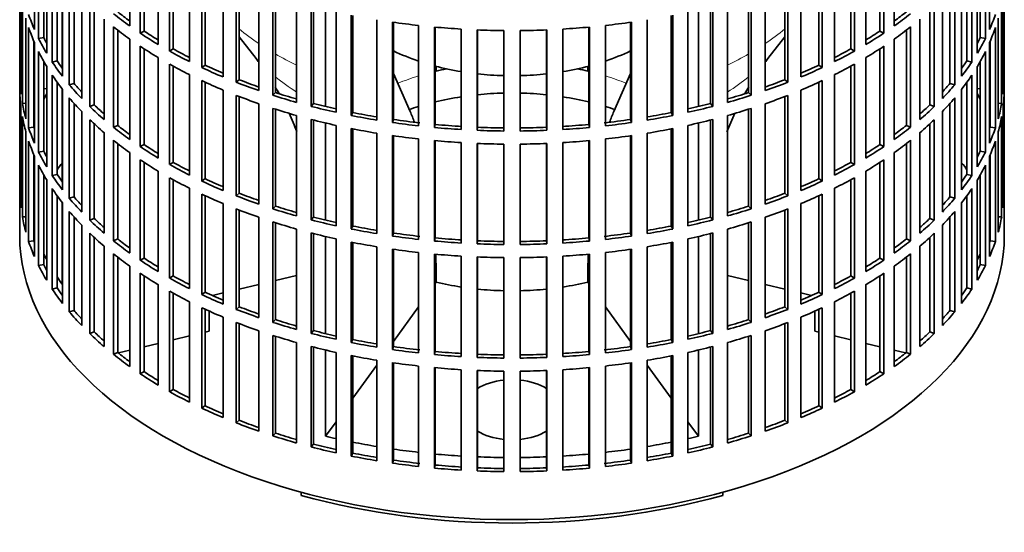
# Model space of a CAD drawing. Header units: millimetres. Extents: x 160 to 756, y -1422 to 1490.
# Tile 2 of 17: x 567 to 751, y -1408 to -1312. Entities that reach past the tile are written whole.
import ezdxf

# ---------------------------------------------------------------- set-up
doc = ezdxf.new("R2010")
doc.units = ezdxf.units.MM
for name, color, linetype in [('M5X8_UNI7687', 7, 'Continuous'), ('VSI134_FILTRO_A', 7, 'Continuous'), ('VSI134_GIUNTO_8×', 7, 'Continuous'), ('VSI134_SUPPORTO_', 7, 'Continuous')]:
    doc.layers.add(name, color=color, linetype=linetype)

# ---------------------------------------------------------------- blocks, each defined once
blk = doc.blocks.new('SE4')
at = {"layer": 'M5X8_UNI7687', "color": 7, "linetype": 'Continuous', "lineweight": 35}
for p, q in [((571.66, -1325.16), (571.11, -1325.06)), ((746.12, -1325.06), (745.57, -1325.16))]:
    blk.add_line(p, q, dxfattribs=at)
blk.add_arc((577.99, -1331.55), 10, 149.5344, 150.749, dxfattribs=at)
blk.add_ellipse((569.82, -1329.83), major_axis=(1.01, 4.83), ratio=0.279258, start_param=0.911533, end_param=0.977038, dxfattribs=at)
at = {"layer": 'VSI134_FILTRO_A', "color": 7, "linetype": 'Continuous', "lineweight": 35}
for p, q in [((566.62, -1188.46), (566.62, -1352.58)), ((750.62, -1352.58), (750.62, -1188.46)), ((569.37, -1295.26), (569.37, -1314.04)), ((587.18, -1294.6), (587.18, -1313.38)), ((730.06, -1294.6), (730.06, -1313.38)), ((747.86, -1295.26), (747.86, -1314.04)), ((570.16, -1296.95), (570.16, -1315.73)), ((589.12, -1295.94), (589.12, -1314.72)), ((589.86, -1296.42), (589.86, -1314.33)), ((727.37, -1296.42), (727.37, -1314.33)), ((728.11, -1295.94), (728.11, -1314.72)), ((747.08, -1296.95), (747.08, -1315.73)), ((571.11, -1298.75), (571.11, -1315.55)), ((592.5, -1298.06), (592.5, -1316.84)), ((724.73, -1298.06), (724.73, -1316.84)), ((746.12, -1298.75), (746.12, -1315.55)), ((571.66, -1299.7), (571.66, -1318.48)), ((594.64, -1299.3), (594.64, -1318.08)), ((595.32, -1299.67), (595.32, -1317.65)), ((721.92, -1299.67), (721.92, -1317.65)), ((722.59, -1299.3), (722.59, -1318.08)), ((745.57, -1299.7), (745.57, -1318.48)), ((572.69, -1301.34), (572.69, -1320.12)), ((573.62, -1302.68), (573.62, -1319.9)), ((598.33, -1301.25), (598.33, -1320.03)), ((600.65, -1302.37), (600.65, -1321.15)), ((601.26, -1302.66), (601.26, -1320.7)), ((715.98, -1302.66), (715.98, -1320.7)), ((716.59, -1302.37), (716.59, -1321.15)), ((718.9, -1301.25), (718.9, -1320.03)), ((743.61, -1302.68), (743.61, -1319.9)), ((744.54, -1301.34), (744.54, -1320.12)), ((566.63, -1304.46), (566.63, -1323.24)), ((574.61, -1304.01), (574.61, -1322.79)), ((604.61, -1304.13), (604.61, -1322.91)), ((712.62, -1304.13), (712.62, -1322.91)), ((742.63, -1304.01), (742.63, -1322.79)), ((750.6, -1304.46), (750.6, -1323.24)), ((575.89, -1305.59), (575.89, -1324.37)), ((607.09, -1305.13), (607.09, -1323.91)), ((607.63, -1305.34), (607.63, -1323.43)), ((709.6, -1305.34), (709.6, -1323.43)), ((710.14, -1305.13), (710.14, -1323.91)), ((741.35, -1305.59), (741.35, -1324.37)), ((566.85, -1307.34), (566.85, -1326.12)), ((576.77, -1306.62), (576.77, -1324.11)), ((578.2, -1308.16), (578.2, -1326.93)), ((611.31, -1306.69), (611.31, -1325.47)), ((613.93, -1307.56), (613.93, -1326.34)), ((614.4, -1307.71), (614.4, -1325.83)), ((702.84, -1307.71), (702.84, -1325.83)), ((703.3, -1307.56), (703.3, -1326.34)), ((705.92, -1306.69), (705.92, -1325.47)), ((739.04, -1308.16), (739.04, -1326.93)), ((740.46, -1306.62), (740.46, -1324.11)), ((750.39, -1307.34), (750.39, -1326.12)), ((567.11, -1309.09), (567.11, -1327.87)), ((579.71, -1309.67), (579.71, -1328.45)), ((618.37, -1308.89), (618.37, -1327.67)), ((621.11, -1309.63), (621.11, -1328.41)), ((621.5, -1309.73), (621.5, -1327.88)), ((695.74, -1309.73), (695.74, -1327.88)), ((696.12, -1309.63), (696.12, -1328.41)), ((698.86, -1308.89), (698.86, -1327.67)), ((737.52, -1309.67), (737.52, -1328.45)), ((750.12, -1309.09), (750.12, -1327.87)), ((580.55, -1310.47), (580.55, -1328.14)), ((625.73, -1310.74), (625.73, -1329.52)), ((628.58, -1311.33), (628.58, -1330.11)), ((628.88, -1311.39), (628.88, -1329.56)), ((688.35, -1311.39), (688.35, -1329.56)), ((688.66, -1311.33), (688.66, -1330.11)), ((691.5, -1310.74), (691.5, -1329.52)), ((736.68, -1310.47), (736.68, -1328.14)), ((567.76, -1311.95), (567.76, -1330.73)), ((568.29, -1313.67), (568.29, -1332.45)), ((582.4, -1312.1), (582.4, -1330.88)), ((584.13, -1313.54), (584.13, -1332.32)), ((633.35, -1312.2), (633.35, -1330.98)), ((636.27, -1312.65), (636.27, -1331.43)), ((636.49, -1312.69), (636.49, -1330.87)), ((641.15, -1313.28), (641.15, -1332.06)), ((644.13, -1313.58), (644.13, -1332.36)), ((644.26, -1313.59), (644.26, -1331.79)), ((672.97, -1313.59), (672.97, -1331.79)), ((673.1, -1313.58), (673.1, -1332.36)), ((676.08, -1313.28), (676.08, -1332.06)), ((680.75, -1312.69), (680.75, -1330.87)), ((680.96, -1312.65), (680.96, -1331.43)), ((683.89, -1312.2), (683.89, -1330.98)), ((733.1, -1313.54), (733.1, -1332.32)), ((734.84, -1312.1), (734.84, -1330.88)), ((748.94, -1313.67), (748.94, -1332.45)), ((749.47, -1311.95), (749.47, -1330.73)), ((571.11, -1315.55), (570.16, -1315.73)), ((584.93, -1314.16), (584.93, -1331.96)), ((589.86, -1314.33), (589.12, -1314.72)), ((649.09, -1313.96), (649.09, -1332.74)), ((652.11, -1314.11), (652.11, -1332.89)), ((652.15, -1314.11), (652.15, -1332.31)), ((657.1, -1314.24), (657.1, -1333.02)), ((660.13, -1314.24), (660.13, -1333.02)), ((665.08, -1314.11), (665.08, -1332.31)), ((665.13, -1314.11), (665.13, -1332.89)), ((668.14, -1313.96), (668.14, -1332.74)), ((727.37, -1314.33), (728.11, -1314.72)), ((732.31, -1314.16), (732.31, -1331.96)), ((746.12, -1315.55), (747.08, -1315.73)), ((569.27, -1316.24), (569.27, -1332.32)), ((569.37, -1316.49), (569.37, -1335.27)), ((587.18, -1315.83), (587.18, -1334.61)), ((589.12, -1317.17), (589.12, -1335.94)), ((728.11, -1317.17), (728.11, -1335.94)), ((730.06, -1315.83), (730.06, -1334.61)), ((747.86, -1316.49), (747.86, -1335.27)), ((747.97, -1316.24), (747.97, -1332.32)), ((570.16, -1318.18), (570.16, -1336.96)), ((589.86, -1317.65), (589.86, -1335.55)), ((595.32, -1317.65), (594.64, -1318.08)), ((721.92, -1317.65), (722.59, -1318.08)), ((727.37, -1317.65), (727.37, -1335.55)), ((747.08, -1318.18), (747.08, -1336.96)), ((571.11, -1319.98), (571.11, -1336.78)), ((571.66, -1320.93), (571.66, -1339.71)), ((573.62, -1319.9), (572.69, -1320.12)), ((592.5, -1319.29), (592.5, -1338.07)), ((594.64, -1320.53), (594.64, -1339.31)), ((595.32, -1320.9), (595.32, -1338.88)), ((601.26, -1320.7), (600.65, -1321.15)), ((715.98, -1320.7), (716.59, -1321.15)), ((721.92, -1320.9), (721.92, -1338.88)), ((722.59, -1320.53), (722.59, -1339.31)), ((724.73, -1319.29), (724.73, -1338.07)), ((743.61, -1319.9), (744.54, -1320.12)), ((745.57, -1320.93), (745.57, -1339.71)), ((746.12, -1319.98), (746.12, -1336.78)), ((572.69, -1322.57), (572.69, -1341.35)), ((598.33, -1322.48), (598.33, -1341.26)), ((718.9, -1322.48), (718.9, -1341.26)), ((744.54, -1322.57), (744.54, -1341.35)), ((566.85, -1323.23), (566.63, -1323.24)), ((573.62, -1323.91), (573.62, -1341.13)), ((576.77, -1324.11), (575.89, -1324.37)), ((600.65, -1323.6), (600.65, -1342.38)), ((601.26, -1323.89), (601.26, -1341.92)), ((607.63, -1323.43), (607.09, -1323.91)), ((709.6, -1323.43), (710.14, -1323.91)), ((715.98, -1323.89), (715.98, -1341.92)), ((716.59, -1323.6), (716.59, -1342.38)), ((740.46, -1324.11), (741.35, -1324.37)), ((743.61, -1323.91), (743.61, -1341.13)), ((750.39, -1323.23), (750.6, -1323.24)), ((566.63, -1325.69), (566.63, -1344.47)), ((574.61, -1325.24), (574.61, -1344.02)), ((604.61, -1325.36), (604.61, -1344.14)), ((607.09, -1326.36), (607.09, -1345.14)), ((607.63, -1326.57), (607.63, -1344.66)), ((614.4, -1325.83), (613.93, -1326.34)), ((702.84, -1325.83), (703.3, -1326.34)), ((709.6, -1326.57), (709.6, -1344.66)), ((710.14, -1326.36), (710.14, -1345.14)), ((712.62, -1325.36), (712.62, -1344.14)), ((742.63, -1325.24), (742.63, -1344.02)), ((750.6, -1325.69), (750.6, -1344.47)), ((567.76, -1327.82), (567.11, -1327.87)), ((575.89, -1326.82), (575.89, -1345.6)), ((576.77, -1327.85), (576.77, -1345.34)), ((580.55, -1328.14), (579.71, -1328.45)), ((611.31, -1327.91), (611.31, -1346.69)), ((621.5, -1327.88), (621.11, -1328.41)), ((695.74, -1327.88), (696.12, -1328.41)), ((705.92, -1327.91), (705.92, -1346.69)), ((736.68, -1328.14), (737.52, -1328.45)), ((740.46, -1327.85), (740.46, -1345.34)), ((741.35, -1326.82), (741.35, -1345.6)), ((749.47, -1327.82), (750.12, -1327.87)), ((566.85, -1328.57), (566.85, -1347.35)), ((567.11, -1330.32), (567.11, -1349.09)), ((578.2, -1329.38), (578.2, -1348.16)), ((613.93, -1328.79), (613.93, -1347.57)), ((614.4, -1328.94), (614.4, -1347.06)), ((618.37, -1330.12), (618.37, -1348.9)), ((628.88, -1329.56), (628.58, -1330.11)), ((688.35, -1329.56), (688.66, -1330.11)), ((698.86, -1330.12), (698.86, -1348.9)), ((702.84, -1328.94), (702.84, -1347.06)), ((703.3, -1328.79), (703.3, -1347.57)), ((739.04, -1329.38), (739.04, -1348.16)), ((750.12, -1330.32), (750.12, -1349.09)), ((750.39, -1328.57), (750.39, -1347.35)), ((579.71, -1330.9), (579.71, -1349.68)), ((580.55, -1331.69), (580.55, -1349.37)), ((584.93, -1331.96), (584.13, -1332.32)), ((621.11, -1330.86), (621.11, -1349.64)), ((621.5, -1330.96), (621.5, -1349.11)), ((625.73, -1331.96), (625.73, -1350.74)), ((636.49, -1330.87), (636.27, -1331.43)), ((644.26, -1331.79), (644.13, -1332.36)), ((672.97, -1331.79), (673.1, -1332.36)), ((680.75, -1330.87), (680.96, -1331.43)), ((691.5, -1331.96), (691.5, -1350.74)), ((695.74, -1330.96), (695.74, -1349.11)), ((696.12, -1330.86), (696.12, -1349.64)), ((732.31, -1331.96), (733.1, -1332.32)), ((736.68, -1331.69), (736.68, -1349.37)), ((737.52, -1330.9), (737.52, -1349.68)), ((567.76, -1333.18), (567.76, -1351.96)), ((569.27, -1332.32), (568.29, -1332.45)), ((582.4, -1333.33), (582.4, -1352.11)), ((628.58, -1332.56), (628.58, -1351.34)), ((628.88, -1332.62), (628.88, -1350.79)), ((633.35, -1333.43), (633.35, -1352.21)), ((636.27, -1333.88), (636.27, -1352.66)), ((636.49, -1333.91), (636.49, -1352.1)), ((652.15, -1332.31), (652.11, -1332.89)), ((665.08, -1332.31), (665.13, -1332.89)), ((680.75, -1333.91), (680.75, -1352.1)), ((680.96, -1333.88), (680.96, -1352.66)), ((683.89, -1333.43), (683.89, -1352.21)), ((688.35, -1332.62), (688.35, -1350.79)), ((688.66, -1332.56), (688.66, -1351.34)), ((734.84, -1333.33), (734.84, -1352.11)), ((747.97, -1332.32), (748.94, -1332.45)), ((749.47, -1333.18), (749.47, -1351.96)), ((568.29, -1334.9), (568.29, -1353.68)), ((584.13, -1334.76), (584.13, -1353.54)), ((584.93, -1335.39), (584.93, -1353.19)), ((589.86, -1335.55), (589.12, -1335.94)), ((641.15, -1334.51), (641.15, -1353.29)), ((644.13, -1334.81), (644.13, -1353.59)), ((644.26, -1334.82), (644.26, -1353.02)), ((649.09, -1335.19), (649.09, -1353.97)), ((652.11, -1335.34), (652.11, -1354.12)), ((652.15, -1335.34), (652.15, -1353.54)), ((657.1, -1335.47), (657.1, -1354.25)), ((660.13, -1335.47), (660.13, -1354.25)), ((665.08, -1335.34), (665.08, -1353.54)), ((665.13, -1335.34), (665.13, -1354.12)), ((668.14, -1335.19), (668.14, -1353.97)), ((672.97, -1334.82), (672.97, -1353.02)), ((673.1, -1334.81), (673.1, -1353.59)), ((676.08, -1334.51), (676.08, -1353.29)), ((727.37, -1335.55), (728.11, -1335.94)), ((732.31, -1335.39), (732.31, -1353.19)), ((733.1, -1334.76), (733.1, -1353.54)), ((748.94, -1334.9), (748.94, -1353.68)), ((569.27, -1337.47), (569.27, -1353.55)), ((571.11, -1336.78), (570.16, -1336.96)), ((587.18, -1337.05), (587.18, -1355.83)), ((730.06, -1337.05), (730.06, -1355.83)), ((746.12, -1336.78), (747.08, -1336.96)), ((747.97, -1337.47), (747.97, -1353.55)), ((569.37, -1337.72), (569.37, -1356.5)), ((570.16, -1339.41), (570.16, -1358.18)), ((589.12, -1338.39), (589.12, -1357.17)), ((589.86, -1338.88), (589.86, -1356.78)), ((595.32, -1338.88), (594.64, -1339.31)), ((721.92, -1338.88), (722.59, -1339.31)), ((727.37, -1338.88), (727.37, -1356.78)), ((728.11, -1338.39), (728.11, -1357.17)), ((747.08, -1339.41), (747.08, -1358.18)), ((747.86, -1337.72), (747.86, -1356.5)), ((571.11, -1341.21), (571.11, -1358.01)), ((573.62, -1341.13), (572.69, -1341.35)), ((592.5, -1340.52), (592.5, -1359.3)), ((724.73, -1340.52), (724.73, -1359.3)), ((743.61, -1341.13), (744.54, -1341.35)), ((746.12, -1341.21), (746.12, -1358.01)), ((571.66, -1342.16), (571.66, -1360.94)), ((594.64, -1341.76), (594.64, -1360.54)), ((595.32, -1342.13), (595.32, -1360.11)), ((601.26, -1341.92), (600.65, -1342.38)), ((715.98, -1341.92), (716.59, -1342.38)), ((721.92, -1342.13), (721.92, -1360.11)), ((722.59, -1341.76), (722.59, -1360.54)), ((745.57, -1342.16), (745.57, -1360.94)), ((566.85, -1344.46), (566.63, -1344.47)), ((572.69, -1343.8), (572.69, -1362.58)), ((598.33, -1343.71), (598.33, -1362.49)), ((600.65, -1344.83), (600.65, -1363.61)), ((607.63, -1344.66), (607.09, -1345.14)), ((709.6, -1344.66), (710.14, -1345.14)), ((716.59, -1344.83), (716.59, -1363.61)), ((718.9, -1343.71), (718.9, -1362.49)), ((744.54, -1343.8), (744.54, -1362.58)), ((750.39, -1344.46), (750.6, -1344.47)), ((573.62, -1345.14), (573.62, -1362.36)), ((574.61, -1346.47), (574.61, -1365.25)), ((576.77, -1345.34), (575.89, -1345.6)), ((601.26, -1345.12), (601.26, -1363.15)), ((604.61, -1346.59), (604.61, -1365.37)), ((712.62, -1346.59), (712.62, -1365.37)), ((715.98, -1345.12), (715.98, -1363.15)), ((740.46, -1345.34), (741.35, -1345.6)), ((742.63, -1346.47), (742.63, -1365.25)), ((743.61, -1345.14), (743.61, -1362.36)), ((575.89, -1348.05), (575.89, -1366.83)), ((607.09, -1347.59), (607.09, -1366.37)), ((607.63, -1347.8), (607.63, -1365.88)), ((614.4, -1347.06), (613.93, -1347.57)), ((702.84, -1347.06), (703.3, -1347.57)), ((709.6, -1347.8), (709.6, -1365.88)), ((710.14, -1347.59), (710.14, -1366.37)), ((741.35, -1348.05), (741.35, -1366.83)), ((567.76, -1349.04), (567.11, -1349.09)), ((576.77, -1349.08), (576.77, -1366.57)), ((580.55, -1349.37), (579.71, -1349.68)), ((611.31, -1349.14), (611.31, -1367.92)), ((613.93, -1350.02), (613.93, -1368.8)), ((614.4, -1350.16), (614.4, -1368.28)), ((621.5, -1349.11), (621.11, -1349.64)), ((695.74, -1349.11), (696.12, -1349.64)), ((702.84, -1350.16), (702.84, -1368.28)), ((703.3, -1350.02), (703.3, -1368.8)), ((705.92, -1349.14), (705.92, -1367.92)), ((736.68, -1349.37), (737.52, -1349.68)), ((740.46, -1349.08), (740.46, -1366.57)), ((749.47, -1349.04), (750.12, -1349.09)), ((578.2, -1350.61), (578.2, -1369.39)), ((579.71, -1352.13), (579.71, -1370.91)), ((618.37, -1351.35), (618.37, -1370.13)), ((621.11, -1352.09), (621.11, -1370.87)), ((621.5, -1352.19), (621.5, -1370.34)), ((628.88, -1350.79), (628.58, -1351.34)), ((636.49, -1352.1), (636.27, -1352.66)), ((680.75, -1352.1), (680.96, -1352.66)), ((688.35, -1350.79), (688.66, -1351.34)), ((695.74, -1352.19), (695.74, -1370.34)), ((696.12, -1352.09), (696.12, -1370.87)), ((698.86, -1351.35), (698.86, -1370.13)), ((737.52, -1352.13), (737.52, -1370.91)), ((739.04, -1350.61), (739.04, -1369.39)), ((569.27, -1353.55), (568.29, -1353.68)), ((580.55, -1352.92), (580.55, -1370.6)), ((584.93, -1353.19), (584.13, -1353.54)), ((625.73, -1353.19), (625.73, -1371.97)), ((628.58, -1353.79), (628.58, -1372.57)), ((628.88, -1353.85), (628.88, -1372.02)), ((644.26, -1353.02), (644.13, -1353.59)), ((652.15, -1353.54), (652.11, -1354.12)), ((665.08, -1353.54), (665.13, -1354.12)), ((672.97, -1353.02), (673.1, -1353.59)), ((688.35, -1353.85), (688.35, -1372.02)), ((688.66, -1353.79), (688.66, -1372.57)), ((691.5, -1353.19), (691.5, -1371.97)), ((732.31, -1353.19), (733.1, -1353.54)), ((736.68, -1352.92), (736.68, -1370.6)), ((747.97, -1353.55), (748.94, -1353.68)), ((582.4, -1354.56), (582.4, -1373.34)), ((584.13, -1355.99), (584.13, -1374.77)), ((633.35, -1354.66), (633.35, -1373.44)), ((636.27, -1355.11), (636.27, -1373.89)), ((636.49, -1355.14), (636.49, -1373.33)), ((641.15, -1355.74), (641.15, -1374.52)), ((644.13, -1356.04), (644.13, -1374.82)), ((644.26, -1356.05), (644.26, -1374.25)), ((672.97, -1356.05), (672.97, -1374.25)), ((673.1, -1356.04), (673.1, -1374.82)), ((676.08, -1355.74), (676.08, -1374.52)), ((680.75, -1355.14), (680.75, -1373.33)), ((680.96, -1355.11), (680.96, -1373.89)), ((683.89, -1354.66), (683.89, -1373.44)), ((733.1, -1355.99), (733.1, -1374.77)), ((734.84, -1354.56), (734.84, -1373.34)), ((584.93, -1356.62), (584.93, -1374.42)), ((589.86, -1356.78), (589.12, -1357.17)), ((649.09, -1356.42), (649.09, -1375.2)), ((652.11, -1356.57), (652.11, -1375.35)), ((652.15, -1356.57), (652.15, -1374.77)), ((657.1, -1356.7), (657.1, -1375.48)), ((660.13, -1356.7), (660.13, -1375.48)), ((665.08, -1356.57), (665.08, -1374.77)), ((665.13, -1356.57), (665.13, -1375.35)), ((668.14, -1356.42), (668.14, -1375.2)), ((727.37, -1356.78), (728.11, -1357.17)), ((732.31, -1356.62), (732.31, -1374.42)), ((571.11, -1358.01), (570.16, -1358.18)), ((587.18, -1358.28), (587.18, -1377.06)), ((589.12, -1359.62), (589.12, -1378.4)), ((728.11, -1359.62), (728.11, -1378.4)), ((730.06, -1358.28), (730.06, -1377.06)), ((746.12, -1358.01), (747.08, -1358.18)), ((589.86, -1360.11), (589.86, -1378.01)), ((595.32, -1360.11), (594.64, -1360.54)), ((721.92, -1360.11), (722.59, -1360.54)), ((727.37, -1360.11), (727.37, -1378.01)), ((573.62, -1362.36), (572.69, -1362.58)), ((592.5, -1361.75), (592.5, -1380.53)), ((594.64, -1362.99), (594.64, -1381.77)), ((595.32, -1363.36), (595.32, -1381.34)), ((601.26, -1363.15), (600.65, -1363.61)), ((715.98, -1363.15), (716.59, -1363.61)), ((721.92, -1363.36), (721.92, -1381.34)), ((722.59, -1362.99), (722.59, -1381.77)), ((724.73, -1361.75), (724.73, -1380.53)), ((743.61, -1362.36), (744.54, -1362.58)), ((598.33, -1364.94), (598.33, -1383.72)), ((718.9, -1364.94), (718.9, -1383.72)), ((576.77, -1366.57), (575.89, -1366.83)), ((600.65, -1366.06), (600.65, -1384.84)), ((601.26, -1366.34), (601.26, -1384.38)), ((607.63, -1365.88), (607.09, -1366.37)), ((709.6, -1365.88), (710.14, -1366.37)), ((715.98, -1366.34), (715.98, -1384.38)), ((716.59, -1366.06), (716.59, -1384.84)), ((740.46, -1366.57), (741.35, -1366.83)), ((604.61, -1367.82), (604.61, -1386.6)), ((607.09, -1368.82), (607.09, -1387.6)), ((614.4, -1368.28), (613.93, -1368.8)), ((702.84, -1368.28), (703.3, -1368.8)), ((710.14, -1368.82), (710.14, -1387.6)), ((712.62, -1367.82), (712.62, -1386.6)), ((580.55, -1370.6), (579.71, -1370.91)), ((607.63, -1369.03), (607.63, -1387.11)), ((611.31, -1370.37), (611.31, -1389.15)), ((621.5, -1370.34), (621.11, -1370.87)), ((695.74, -1370.34), (696.12, -1370.87)), ((705.92, -1370.37), (705.92, -1389.15)), ((709.6, -1369.03), (709.6, -1387.11)), ((736.68, -1370.6), (737.52, -1370.91)), ((613.93, -1371.25), (613.93, -1390.03)), ((614.4, -1371.39), (614.4, -1389.51)), ((618.37, -1372.58), (618.37, -1391.36)), ((628.88, -1372.02), (628.58, -1372.57)), ((688.35, -1372.02), (688.66, -1372.57)), ((698.86, -1372.58), (698.86, -1391.36)), ((702.84, -1371.39), (702.84, -1389.51)), ((703.3, -1371.25), (703.3, -1390.03)), ((584.93, -1374.42), (584.13, -1374.77)), ((621.11, -1373.32), (621.11, -1392.1)), ((621.5, -1373.42), (621.5, -1391.56)), ((625.73, -1374.42), (625.73, -1393.2)), ((636.49, -1373.33), (636.27, -1373.89)), ((644.26, -1374.25), (644.13, -1374.82)), ((672.97, -1374.25), (673.1, -1374.82)), ((680.75, -1373.33), (680.96, -1373.89)), ((691.5, -1374.42), (691.5, -1393.2)), ((695.74, -1373.42), (695.74, -1391.56)), ((696.12, -1373.32), (696.12, -1392.1)), ((732.31, -1374.42), (733.1, -1374.77)), ((628.58, -1375.02), (628.58, -1393.8)), ((628.88, -1375.08), (628.88, -1393.25)), ((633.35, -1375.89), (633.35, -1394.67)), ((652.15, -1374.77), (652.11, -1375.35)), ((665.08, -1374.77), (665.13, -1375.35)), ((683.89, -1375.89), (683.89, -1394.67)), ((688.35, -1375.08), (688.35, -1393.25)), ((688.66, -1375.02), (688.66, -1393.8)), ((589.86, -1378.01), (589.12, -1378.4)), ((636.27, -1376.34), (636.27, -1395.12)), ((636.49, -1376.37), (636.49, -1394.56)), ((641.15, -1376.97), (641.15, -1395.75)), ((644.13, -1377.27), (644.13, -1396.05)), ((644.26, -1377.28), (644.26, -1395.48)), ((649.09, -1377.65), (649.09, -1396.43)), ((652.11, -1377.8), (652.11, -1396.58)), ((652.15, -1377.8), (652.15, -1396)), ((657.1, -1377.92), (657.1, -1396.7)), ((660.13, -1377.92), (660.13, -1396.7)), ((665.08, -1377.8), (665.08, -1396)), ((665.13, -1377.8), (665.13, -1396.58)), ((668.14, -1377.65), (668.14, -1396.43)), ((672.97, -1377.28), (672.97, -1395.48)), ((673.1, -1377.27), (673.1, -1396.05)), ((676.08, -1376.97), (676.08, -1395.75)), ((680.75, -1376.37), (680.75, -1394.56)), ((680.96, -1376.34), (680.96, -1395.12)), ((727.37, -1378.01), (728.11, -1378.4)), ((595.32, -1381.34), (594.64, -1381.77)), ((721.92, -1381.34), (722.59, -1381.77)), ((601.26, -1384.38), (600.65, -1384.84)), ((715.98, -1384.38), (716.59, -1384.84)), ((607.63, -1387.11), (607.09, -1387.6)), ((709.6, -1387.11), (710.14, -1387.6)), ((614.4, -1389.51), (613.93, -1390.03)), ((702.84, -1389.51), (703.3, -1390.03)), ((621.5, -1391.56), (621.11, -1392.1)), ((695.74, -1391.56), (696.12, -1392.1)), ((628.88, -1393.25), (628.58, -1393.8)), ((636.49, -1394.56), (636.27, -1395.12)), ((680.75, -1394.56), (680.96, -1395.12)), ((688.35, -1393.25), (688.66, -1393.8)), ((644.26, -1395.48), (644.13, -1396.05)), ((652.15, -1396), (652.11, -1396.58)), ((665.08, -1396), (665.13, -1396.58)), ((672.97, -1395.48), (673.1, -1396.05))]:
    blk.add_line(p, q, dxfattribs=at)
for centre, major_axis, start_param, end_param in [((658.62, -1301.14), (-92, 0), 0.190989, 0.245343), ((658.62, -1279.91), (-92, 0), 0.627321, 0.681676), ((658.62, -1279.91), (-91, 0), 0.627022, 0.668018), ((658.62, -1279.91), (91, 0), -0.668018, -0.627022), ((658.62, -1279.91), (92, 0), -0.681676, -0.627321), ((658.62, -1301.14), (92, 0), -0.245343, -0.190989), ((658.62, -1303.59), (-92, 0), 0.190989, 0.245343), ((658.62, -1282.36), (-92, 0), 0.627321, 0.681676), ((658.62, -1261.13), (-92, 0), 1.325453, 1.379807), ((658.62, -1261.13), (-92, 0), 1.412719, 1.467074), ((658.62, -1261.13), (92, 0), -1.467074, -1.412719), ((658.62, -1261.13), (92, 0), -1.379807, -1.325453), ((658.62, -1282.36), (92, 0), -0.681676, -0.627321), ((658.62, -1303.59), (92, 0), -0.245343, -0.190989), ((658.62, -1301.14), (-91, 0), 0.277957, 0.299174), ((658.62, -1279.91), (-92, 0), 0.714588, 0.768942), ((658.62, -1279.91), (-91, 0), 0.714289, 0.757518), ((658.62, -1261.13), (-92, 0), 1.499986, 1.55434), ((658.62, -1261.13), (92, 0), 4.728845, 4.783199), ((658.62, -1279.91), (91, 0), -0.757518, -0.714289), ((658.62, -1279.91), (92, 0), -0.768942, -0.714588), ((658.62, -1301.14), (91, 0), -0.299174, -0.277957), ((658.62, -1301.14), (-92, 0), 0.278255, 0.33261), ((658.62, -1282.36), (-92, 0), 0.714588, 0.768942), ((658.62, -1282.36), (92, 0), -0.768942, -0.714588), ((658.62, -1301.14), (92, 0), -0.33261, -0.278255), ((658.62, -1303.59), (-92, 0), 0.278255, 0.33261), ((658.62, -1279.91), (-92, 0), 0.801854, 0.856209), ((658.62, -1279.91), (-91, 0), 0.801555, 0.846635), ((658.62, -1279.91), (91, 0), -0.846635, -0.801555), ((658.62, -1279.91), (92, 0), -0.856209, -0.801854), ((658.62, -1303.59), (92, 0), -0.33261, -0.278255), ((658.62, -1301.14), (-92, 0), 0.365522, 0.419876), ((658.62, -1301.14), (-91, 0), 0.365223, 0.392699), ((658.62, -1282.36), (-92, 0), 0.801854, 0.856209), ((658.62, -1279.91), (-91, 0), 0.888822, 0.935485), ((658.62, -1279.91), (91, 0), -0.935485, -0.888822), ((658.62, -1282.36), (92, 0), -0.856209, -0.801854), ((658.62, -1301.14), (91, 0), -0.394539, -0.365223), ((658.62, -1301.14), (92, 0), -0.419876, -0.365522), ((658.62, -1303.59), (-92, 0), 0.365522, 0.419876), ((658.62, -1279.91), (-92, 0), 0.889121, 0.943475), ((658.62, -1279.91), (92, 0), -0.943475, -0.889121), ((658.62, -1303.59), (92, 0), -0.419876, -0.365522), ((658.62, -1322.37), (-92, 0), 0.016456, 0.07081), ((658.62, -1301.14), (-92, 0), 0.452788, 0.507143), ((658.62, -1301.14), (-91, 0), 0.45249, 0.486998), ((658.62, -1282.36), (-92, 0), 0.889121, 0.943475), ((658.62, -1279.91), (-92, 0), 0.976387, 1.030742), ((658.62, -1279.91), (-91, 0), 0.976088, 1.024141), ((658.62, -1279.91), (91, 0), -1.024141, -0.976088), ((658.62, -1279.91), (92, 0), -1.030742, -0.976387), ((658.62, -1282.36), (92, 0), -0.943475, -0.889121), ((658.62, -1301.14), (91, 0), -0.486998, -0.45249), ((658.62, -1301.14), (92, 0), -0.507143, -0.452788), ((658.62, -1322.37), (92, 0), 6.212375, 6.266729), ((658.62, -1324.82), (-92, 0), 0.016456, 0.07081), ((658.62, -1282.36), (-92, 0), 0.976387, 1.030742), ((658.62, -1279.91), (-92, 0), 1.063654, 1.118008), ((658.62, -1279.91), (-91, 0), 1.063355, 1.112655), ((658.62, -1279.91), (91, 0), -1.112655, -1.063355), ((658.62, -1279.91), (92, 0), -1.118008, -1.063654), ((658.62, -1282.36), (92, 0), -1.030742, -0.976387), ((658.62, -1324.82), (92, 0), 6.212375, 6.266729), ((658.62, -1322.37), (-92, 0), 0.103722, 0.158077), ((658.62, -1303.59), (-92, 0), 0.452788, 0.507143), ((658.62, -1301.14), (-92, 0), 0.540055, 0.594409), ((658.62, -1301.14), (-91, 0), 0.539756, 0.577951), ((658.62, -1279.91), (-92, 0), 1.15092, 1.205275), ((658.62, -1279.91), (-91, 0), 1.150621, 1.201065), ((658.62, -1279.91), (91, 0), -1.201065, -1.150621), ((658.62, -1279.91), (92, 0), -1.205275, -1.15092), ((658.62, -1301.14), (91, 0), -0.577951, -0.539756), ((658.62, -1301.14), (92, 0), -0.594409, -0.540055), ((658.62, -1303.59), (92, 0), -0.507143, -0.452788), ((658.62, -1322.37), (92, 0), -0.158077, -0.103722), ((658.62, -1324.82), (-92, 0), 0.103722, 0.158077), ((658.62, -1282.36), (-92, 0), 1.063654, 1.118008), ((658.62, -1279.91), (-92, 0), 1.238186, 1.292541), ((658.62, -1279.91), (-91, 0), 1.237888, 1.2894), ((658.62, -1279.91), (91, 0), -1.2894, -1.237888), ((658.62, -1279.91), (92, 0), -1.292541, -1.238186), ((658.62, -1282.36), (92, 0), -1.118008, -1.063654), ((658.62, -1324.82), (92, 0), -0.158077, -0.103722), ((658.62, -1343.6), (-92, 0), -0.245343, -0.240575), ((658.62, -1303.59), (-92, 0), 0.540055, 0.594409), ((658.62, -1301.14), (-91, 0), 0.627022, 0.668018), ((658.62, -1282.36), (-92, 0), 1.15092, 1.205275), ((658.62, -1279.91), (-92, 0), 1.325453, 1.379807), ((658.62, -1279.91), (-91, 0), 1.325154, 1.380106), ((658.62, -1279.91), (-91, 0), 1.412421, 1.467373), ((658.62, -1279.91), (91, 0), -1.467373, -1.412421), ((658.62, -1279.91), (91, 0), -1.380106, -1.325154), ((658.62, -1279.91), (92, 0), -1.379807, -1.325453), ((658.62, -1282.36), (92, 0), -1.205275, -1.15092), ((658.62, -1301.14), (91, 0), -0.668018, -0.627022), ((658.62, -1303.59), (92, 0), -0.594409, -0.540055), ((658.62, -1322.37), (-92, 0), 0.190989, 0.245343), ((658.62, -1322.37), (-91, 0), 0.19069, 0.196715), ((658.62, -1301.14), (-92, 0), 0.627321, 0.681676), ((658.62, -1282.36), (-92, 0), 1.238186, 1.292541), ((658.62, -1282.36), (-92, 0), 1.325453, 1.379807), ((658.62, -1279.91), (-92, 0), 1.412719, 1.467074), ((658.62, -1279.91), (-92, 0), 1.499986, 1.55434), ((658.62, -1279.91), (-91, 0), 1.499687, 1.554639), ((658.62, -1279.91), (91, 0), 4.728546, 4.783498), ((658.62, -1279.91), (92, 0), 4.728845, 4.783199), ((658.62, -1279.91), (92, 0), -1.467074, -1.412719), ((658.62, -1282.36), (92, 0), -1.379807, -1.325453), ((658.62, -1282.36), (92, 0), -1.292541, -1.238186), ((658.62, -1301.14), (92, 0), -0.681676, -0.627321), ((658.62, -1322.37), (92, 0), -0.245343, -0.190989), ((658.62, -1324.82), (-92, 0), 0.190989, 0.245343), ((658.62, -1303.59), (-92, 0), 0.627321, 0.681676), ((658.62, -1301.14), (-91, 0), 0.714289, 0.757518), ((658.62, -1282.36), (-92, 0), 1.412719, 1.467074), ((658.62, -1282.36), (-92, 0), 1.499986, 1.55434), ((658.62, -1282.36), (92, 0), 4.728845, 4.783199), ((658.62, -1282.36), (92, 0), -1.467074, -1.412719), ((658.62, -1301.14), (91, 0), -0.757518, -0.714289), ((658.62, -1303.59), (92, 0), -0.681676, -0.627321), ((658.62, -1324.82), (92, 0), -0.245343, -0.190989), ((658.62, -1322.37), (-92, 0), 0.278255, 0.33261), ((658.62, -1322.37), (-91, 0), 0.277957, 0.299174), ((658.62, -1301.14), (-92, 0), 0.714588, 0.768942), ((658.62, -1301.14), (92, 0), -0.768942, -0.714588), ((658.62, -1322.37), (91, 0), -0.299174, -0.277957), ((658.62, -1322.37), (92, 0), -0.33261, -0.278255), ((658.62, -1324.82), (-92, 0), 0.278255, 0.33261), ((658.62, -1303.59), (-92, 0), 0.714588, 0.768942), ((658.62, -1301.14), (-92, 0), 0.801854, 0.856209), ((658.62, -1301.14), (-91, 0), 0.801555, 0.846635), ((658.62, -1301.14), (91, 0), -0.846635, -0.801555), ((658.62, -1301.14), (92, 0), -0.856209, -0.801854), ((658.62, -1303.59), (92, 0), -0.768942, -0.714588), ((658.62, -1324.82), (92, 0), -0.33261, -0.278255), ((658.62, -1322.37), (-92, 0), 0.365522, 0.419876), ((658.62, -1322.37), (-91, 0), 0.365223, 0.394539), ((658.62, -1322.37), (91, 0), -0.394539, -0.365223), ((658.62, -1322.37), (92, 0), -0.419876, -0.365522), ((658.62, -1303.59), (-92, 0), 0.801854, 0.856209), ((658.62, -1301.14), (-92, 0), 0.889121, 0.943475), ((658.62, -1301.14), (-91, 0), 0.888822, 0.935485), ((658.62, -1301.14), (91, 0), -0.935485, -0.888822), ((658.62, -1301.14), (92, 0), -0.943475, -0.889121), ((658.62, -1303.59), (92, 0), -0.856209, -0.801854), ((658.62, -1343.6), (-92, 0), 0.016456, 0.07081), ((658.62, -1324.82), (-92, 0), 0.365522, 0.419876), ((658.62, -1303.59), (-92, 0), 0.889121, 0.943475), ((658.62, -1301.14), (-91, 0), 0.976088, 1.024141), ((658.62, -1301.14), (91, 0), -1.024141, -0.976088), ((658.62, -1303.59), (92, 0), -0.943475, -0.889121), ((658.62, -1324.82), (92, 0), -0.419876, -0.365522), ((658.62, -1343.6), (92, 0), 6.212375, 6.266729), ((658.62, -1322.37), (-92, 0), 0.452788, 0.507143), ((658.62, -1322.37), (-91, 0), 0.45249, 0.486998), ((658.62, -1301.14), (-92, 0), 0.976387, 1.030742), ((658.62, -1301.14), (92, 0), -1.030742, -0.976387), ((658.62, -1322.37), (91, 0), -0.486998, -0.45249), ((658.62, -1322.37), (92, 0), -0.507143, -0.452788), ((658.62, -1324.82), (-92, 0), 0.452788, 0.507143), ((658.62, -1303.59), (-92, 0), 0.976387, 1.030742), ((658.62, -1301.14), (-92, 0), 1.063654, 1.118008), ((658.62, -1301.14), (-91, 0), 1.063355, 1.112655), ((658.62, -1301.14), (91, 0), -1.112655, -1.063355), ((658.62, -1301.14), (92, 0), -1.118008, -1.063654), ((658.62, -1303.59), (92, 0), -1.030742, -0.976387), ((658.62, -1324.82), (92, 0), -0.507143, -0.452788), ((658.62, -1343.6), (-92, 0), 0.103722, 0.158077), ((658.62, -1322.37), (-92, 0), 0.540055, 0.594409), ((658.62, -1322.37), (-91, 0), 0.539756, 0.577951), ((658.62, -1303.59), (-92, 0), 1.063654, 1.118008), ((658.62, -1301.14), (-92, 0), 1.15092, 1.205275), ((658.62, -1301.14), (-91, 0), 1.150621, 1.201065), ((658.62, -1301.14), (91, 0), -1.201065, -1.150621), ((658.62, -1301.14), (92, 0), -1.205275, -1.15092), ((658.62, -1303.59), (92, 0), -1.118008, -1.063654), ((658.62, -1322.37), (91, 0), -0.577951, -0.539756), ((658.62, -1322.37), (92, 0), -0.594409, -0.540055), ((658.62, -1343.6), (92, 0), -0.158077, -0.103722), ((658.62, -1324.82), (-92, 0), 0.540055, 0.594409), ((658.62, -1303.59), (-92, 0), 1.15092, 1.205275), ((658.62, -1301.14), (-92, 0), 1.238186, 1.292541), ((658.62, -1301.14), (-91, 0), 1.237888, 1.2894), ((658.62, -1301.14), (-91, 0), 1.325154, 1.380106), ((658.62, -1301.14), (91, 0), -1.380106, -1.325154), ((658.62, -1301.14), (91, 0), -1.2894, -1.237888), ((658.62, -1301.14), (92, 0), -1.292541, -1.238186), ((658.62, -1303.59), (92, 0), -1.205275, -1.15092), ((658.62, -1324.82), (92, 0), -0.594409, -0.540055), ((658.62, -1352.58), (-92, 0), 0, 3.141593), ((658.62, -1343.6), (-92, 0), 0.190989, 0.245343), ((658.62, -1343.6), (-91, 0), 0.19069, 0.196715), ((658.62, -1322.37), (-92, 0), 0.627321, 0.681676), ((658.62, -1322.37), (-91, 0), 0.627022, 0.668018), ((658.62, -1303.59), (-92, 0), 1.238186, 1.292541), ((658.62, -1301.14), (-92, 0), 1.325453, 1.379807), ((658.62, -1301.14), (-92, 0), 1.412719, 1.467074), ((658.62, -1301.14), (-91, 0), 1.412421, 1.467373), ((658.62, -1301.14), (-92, 0), 1.499986, 1.55434), ((658.62, -1301.14), (-91, 0), 1.499687, 1.554639), ((658.62, -1301.14), (91, 0), 4.728546, 4.783498), ((658.62, -1301.14), (92, 0), 4.728845, 4.783199), ((658.62, -1301.14), (91, 0), -1.467373, -1.412421), ((658.62, -1301.14), (92, 0), -1.467074, -1.412719), ((658.62, -1301.14), (92, 0), -1.379807, -1.325453), ((658.62, -1303.59), (92, 0), -1.292541, -1.238186), ((658.62, -1322.37), (91, 0), -0.668018, -0.627022), ((658.62, -1322.37), (92, 0), -0.681676, -0.627321), ((658.62, -1343.6), (91, 0), -0.196715, -0.19069), ((658.62, -1343.6), (92, 0), -0.245343, -0.190989), ((658.62, -1324.82), (-92, 0), 0.627321, 0.681676), ((658.62, -1303.59), (-92, 0), 1.325453, 1.379807), ((658.62, -1303.59), (-92, 0), 1.412719, 1.467074), ((658.62, -1303.59), (92, 0), -1.467074, -1.412719), ((658.62, -1303.59), (92, 0), -1.379807, -1.325453), ((658.62, -1324.82), (92, 0), -0.681676, -0.627321), ((658.62, -1322.37), (-92, 0), 0.714588, 0.768942), ((658.62, -1322.37), (-91, 0), 0.714289, 0.757518), ((658.62, -1303.59), (-92, 0), 1.499986, 1.55434), ((658.62, -1303.59), (92, 0), 4.728845, 4.783199), ((658.62, -1322.37), (91, 0), -0.757518, -0.714289), ((658.62, -1322.37), (92, 0), -0.768942, -0.714588), ((658.62, -1343.6), (-92, 0), 0.278255, 0.33261), ((658.62, -1343.6), (-91, 0), 0.277957, 0.299174), ((658.62, -1324.82), (-92, 0), 0.714588, 0.768942), ((658.62, -1324.82), (92, 0), -0.768942, -0.714588), ((658.62, -1343.6), (91, 0), -0.299174, -0.277957), ((658.62, -1343.6), (92, 0), -0.33261, -0.278255), ((658.62, -1322.37), (-92, 0), 0.801854, 0.856209), ((658.62, -1322.37), (-91, 0), 0.801555, 0.846635), ((658.62, -1322.37), (91, 0), -0.846635, -0.801555), ((658.62, -1322.37), (92, 0), -0.856209, -0.801854), ((658.62, -1343.6), (-92, 0), 0.365522, 0.419876), ((658.62, -1343.6), (-91, 0), 0.365223, 0.394539), ((658.62, -1324.82), (-92, 0), 0.801854, 0.856209), ((658.62, -1322.37), (-91, 0), 0.888822, 0.935485), ((658.62, -1322.37), (91, 0), -0.935485, -0.888822), ((658.62, -1324.82), (92, 0), -0.856209, -0.801854), ((658.62, -1343.6), (91, 0), -0.394539, -0.365223), ((658.62, -1343.6), (92, 0), -0.419876, -0.365522), ((658.62, -1322.37), (-92, 0), 0.889121, 0.943475), ((658.62, -1322.37), (92, 0), -0.943475, -0.889121), ((658.62, -1343.6), (-92, 0), 0.452788, 0.507143), ((658.62, -1343.6), (-91, 0), 0.45249, 0.486998), ((658.62, -1324.82), (-92, 0), 0.889121, 0.943475), ((658.62, -1322.37), (-92, 0), 0.976387, 1.030742), ((658.62, -1322.37), (-91, 0), 0.976088, 1.024141), ((658.62, -1322.37), (91, 0), -1.024141, -0.976088), ((658.62, -1322.37), (92, 0), -1.030742, -0.976387), ((658.62, -1324.82), (92, 0), -0.943475, -0.889121), ((658.62, -1343.6), (91, 0), -0.486998, -0.45249), ((658.62, -1343.6), (92, 0), -0.507143, -0.452788), ((658.62, -1324.82), (-92, 0), 0.976387, 1.030742), ((658.62, -1322.37), (-92, 0), 1.063654, 1.118008), ((658.62, -1322.37), (-91, 0), 1.063355, 1.112655), ((658.62, -1322.37), (91, 0), -1.112655, -1.063355), ((658.62, -1322.37), (92, 0), -1.118008, -1.063654), ((658.62, -1324.82), (92, 0), -1.030742, -0.976387), ((658.62, -1343.6), (-91, 0), 0.539756, 0.577951), ((658.62, -1322.37), (-91, 0), 1.150621, 1.201065), ((658.62, -1322.37), (91, 0), -1.201065, -1.150621), ((658.62, -1343.6), (91, 0), -0.577951, -0.539756), ((658.62, -1343.6), (-92, 0), 0.540055, 0.594409), ((658.62, -1324.82), (-92, 0), 1.063654, 1.118008), ((658.62, -1322.37), (-92, 0), 1.15092, 1.205275), ((658.62, -1322.37), (-92, 0), 1.238186, 1.292541), ((658.62, -1322.37), (-91, 0), 1.237888, 1.2894), ((658.62, -1322.37), (91, 0), -1.2894, -1.237888), ((658.62, -1322.37), (92, 0), -1.292541, -1.238186), ((658.62, -1322.37), (92, 0), -1.205275, -1.15092), ((658.62, -1324.82), (92, 0), -1.118008, -1.063654), ((658.62, -1343.6), (92, 0), -0.594409, -0.540055), ((658.62, -1343.6), (-91, 0), 0.627022, 0.668018), ((658.62, -1324.82), (-92, 0), 1.15092, 1.205275), ((658.62, -1322.37), (-92, 0), 1.325453, 1.379807), ((658.62, -1322.37), (-91, 0), 1.325154, 1.380106), ((658.62, -1322.37), (-91, 0), 1.412421, 1.467373), ((658.62, -1322.37), (91, 0), -1.467373, -1.412421), ((658.62, -1322.37), (91, 0), -1.380106, -1.325154), ((658.62, -1322.37), (92, 0), -1.379807, -1.325453), ((658.62, -1324.82), (92, 0), -1.205275, -1.15092), ((658.62, -1343.6), (91, 0), -0.668018, -0.627022), ((658.62, -1343.6), (-92, 0), 0.627321, 0.681676), ((658.62, -1324.82), (-92, 0), 1.238186, 1.292541), ((658.62, -1322.37), (-92, 0), 1.412719, 1.467074), ((658.62, -1322.37), (-92, 0), 1.499986, 1.55434), ((658.62, -1322.37), (-91, 0), 1.499687, 1.554639), ((658.62, -1322.37), (91, 0), 4.728546, 4.783498), ((658.62, -1322.37), (92, 0), 4.728845, 4.783199), ((658.62, -1322.37), (92, 0), -1.467074, -1.412719), ((658.62, -1324.82), (92, 0), -1.292541, -1.238186), ((658.62, -1343.6), (92, 0), -0.681676, -0.627321), ((658.62, -1343.6), (-91, 0), 0.714289, 0.757518), ((658.62, -1324.82), (-92, 0), 1.325453, 1.379807), ((658.62, -1324.82), (-92, 0), 1.412719, 1.467074), ((658.62, -1324.82), (-92, 0), 1.499986, 1.55434), ((658.62, -1324.82), (92, 0), 4.728845, 4.783199), ((658.62, -1324.82), (92, 0), -1.467074, -1.412719), ((658.62, -1324.82), (92, 0), -1.379807, -1.325453), ((658.62, -1343.6), (91, 0), -0.757518, -0.714289), ((658.62, -1343.6), (-92, 0), 0.714588, 0.768942), ((658.62, -1343.6), (92, 0), -0.768942, -0.714588), ((658.62, -1343.6), (-92, 0), 0.801854, 0.856209), ((658.62, -1343.6), (-91, 0), 0.801555, 0.846635), ((658.62, -1343.6), (91, 0), -0.846635, -0.801555), ((658.62, -1343.6), (92, 0), -0.856209, -0.801854), ((658.62, -1343.6), (-92, 0), 0.889121, 0.943475), ((658.62, -1343.6), (-91, 0), 0.888822, 0.935485), ((658.62, -1343.6), (91, 0), -0.935485, -0.888822), ((658.62, -1343.6), (92, 0), -0.943475, -0.889121), ((658.62, -1343.6), (-91, 0), 0.976088, 1.024141), ((658.62, -1343.6), (91, 0), -1.024141, -0.976088), ((658.62, -1343.6), (-92, 0), 0.976387, 1.030742), ((658.62, -1343.6), (92, 0), -1.030742, -0.976387), ((658.62, -1343.6), (-92, 0), 1.063654, 1.118008), ((658.62, -1343.6), (-91, 0), 1.063355, 1.112655), ((658.62, -1343.6), (91, 0), -1.112655, -1.063355), ((658.62, -1343.6), (92, 0), -1.118008, -1.063654), ((658.62, -1343.6), (-92, 0), 1.15092, 1.205275), ((658.62, -1343.6), (-91, 0), 1.150621, 1.201065), ((658.62, -1343.6), (91, 0), -1.201065, -1.150621), ((658.62, -1343.6), (92, 0), -1.205275, -1.15092), ((658.62, -1343.6), (-92, 0), 1.238186, 1.292541), ((658.62, -1343.6), (-91, 0), 1.237888, 1.2894), ((658.62, -1343.6), (-91, 0), 1.325154, 1.380106), ((658.62, -1343.6), (91, 0), -1.380106, -1.325154), ((658.62, -1343.6), (91, 0), -1.2894, -1.237888), ((658.62, -1343.6), (92, 0), -1.292541, -1.238186), ((658.62, -1343.6), (-92, 0), 1.325453, 1.379807), ((658.62, -1343.6), (-92, 0), 1.412719, 1.467074), ((658.62, -1343.6), (-91, 0), 1.412421, 1.467373), ((658.62, -1343.6), (-91, 0), 1.499687, 1.554639), ((658.62, -1343.6), (91, 0), 4.728546, 4.783498), ((658.62, -1343.6), (91, 0), -1.467373, -1.412421), ((658.62, -1343.6), (92, 0), -1.467074, -1.412719), ((658.62, -1343.6), (92, 0), -1.379807, -1.325453), ((658.62, -1343.6), (-92, 0), 1.499986, 1.55434), ((658.62, -1343.6), (92, 0), 4.728845, 4.783199)]:
    blk.add_ellipse(centre, major_axis=major_axis, ratio=0.57735, start_param=start_param, end_param=end_param, dxfattribs=at)
at = {"layer": 'VSI134_GIUNTO_8×', "color": 7, "linetype": 'Continuous', "lineweight": 35}
for start_param, end_param in [(4.016029, 4.181601), (-1.040008, -0.874436), (4.283346, 4.432658), (-1.291065, -1.141754), (4.523869, 4.668494), (4.756284, 4.900909)]:
    blk.add_ellipse((658.62, -1302.77), major_axis=(34.5, 0), ratio=0.57735, start_param=start_param, end_param=end_param, dxfattribs=at)
at = {"layer": 'VSI134_SUPPORTO_', "color": 7, "linetype": 'Continuous', "lineweight": 35}
for p, q in [((574.54, -1321.24), (574.54, -1303.93)), ((623.79, -1328.45), (623.79, -1310.29)), ((693.44, -1310.29), (693.44, -1328.45)), ((607.63, -1315.39), (610.8, -1319.47)), ((706.43, -1319.47), (709.6, -1315.39)), ((639.59, -1329.39), (636.49, -1322.26)), ((677.65, -1329.39), (680.75, -1322.26)), ((574.54, -1342.47), (574.54, -1325.16)), ((623.79, -1349.68), (623.79, -1331.52)), ((693.44, -1331.52), (693.44, -1349.68)), ((574.54, -1361.66), (574.54, -1346.39)), ((623.79, -1370.91), (623.79, -1352.75)), ((693.44, -1352.75), (693.44, -1370.91)), ((618.37, -1360.02), (614.4, -1360.97)), ((644.26, -1361.56), (644.46, -1361.29)), ((672.78, -1361.29), (672.97, -1361.56)), ((698.86, -1360.02), (702.84, -1360.97)), ((604.61, -1363.31), (602.63, -1363.78)), ((611.31, -1361.71), (607.63, -1362.59)), ((705.92, -1361.71), (709.6, -1362.59)), ((712.62, -1363.31), (714.61, -1363.78)), ((602.05, -1370.45), (602.05, -1366.7)), ((636.49, -1372.4), (641.15, -1365.9)), ((676.08, -1365.9), (680.75, -1372.4)), ((715.19, -1370.45), (715.19, -1366.7)), ((601.26, -1370.64), (602.05, -1370.45)), ((715.98, -1370.64), (715.19, -1370.45)), ((595.32, -1372.06), (598.33, -1371.34)), ((721.92, -1372.06), (718.9, -1371.34)), ((585.05, -1374.52), (587.18, -1374.01)), ((589.86, -1373.37), (592.5, -1372.74)), ((623.79, -1390.09), (623.79, -1373.98)), ((693.44, -1373.98), (693.44, -1390.09)), ((727.37, -1373.37), (724.73, -1372.74)), ((732.18, -1374.52), (730.06, -1374.01)), ((628.88, -1383), (633.35, -1376.78)), ((683.89, -1376.78), (688.35, -1383)), ((623.79, -1390.09), (625.73, -1387.39)), ((691.5, -1387.39), (693.44, -1390.09)), ((619.23, -1400.58), (619.23, -1401.16)), ((698.01, -1401.16), (698.01, -1400.58))]:
    blk.add_line(p, q, dxfattribs=at)
for centre, radius, start, end in [((566.94, -1352.76), 55.07, 36.2717, 37.2035), ((749.71, -1352.57), 54.49, 142.5852, 143.5372), ((749.71, -1352.57), 54.49, 149.2945, 150.8227), ((566.94, -1352.76), 55.07, 29.0619, 30.5067), ((566.94, -1352.76), 55.07, 20.8769, 24.7534), ((749.71, -1352.57), 54.49, 155.1594, 159.1435)]:
    blk.add_arc(centre, radius, start, end, dxfattribs=at)
at = {"layer": 'VSI134_SUPPORTO_', "color": 4, "linetype": 'Continuous', "lineweight": 9}
for centre, major_axis, start_param, end_param in [((658.62, -1293.29), (-62.27, 0), 0.611601, 0.708032), ((658.62, -1293.29), (62.27, 0), -0.708032, -0.611601), ((658.62, -1293.29), (-62.27, 0), 0.78113, 0.86805), ((658.62, -1293.29), (62.27, 0), -0.86805, -0.78113), ((658.62, -1304.91), (-54.06, 0), 0.485325, 0.505195), ((658.62, -1304.91), (54.06, 0), -0.505195, -0.485325), ((658.62, -1304.91), (-54.06, 0), 0.61282, 0.730964), ((658.62, -1341.55), (-37, 0), -1.079229, -0.956418), ((658.62, -1341.55), (37, 0), 0.956418, 1.079229), ((658.62, -1304.91), (54.06, 0), -0.730964, -0.61282)]:
    blk.add_ellipse(centre, major_axis=major_axis, ratio=0.57735, start_param=start_param, end_param=end_param, dxfattribs=at)
at = {"layer": 'VSI134_SUPPORTO_', "color": 7, "linetype": 'Continuous', "lineweight": 35}
for centre, major_axis, ratio, start_param, end_param in [((608.1, -1271.24), (22.1, -92.39), 0.31246, 0.918748, 0.930102), ((709.13, -1271.24), (-22.1, -92.39), 0.31246, -0.930102, -0.918748), ((658.62, -1341.55), (-37, 0), 0.57735, -1.233734, -1.178097), ((658.62, -1341.55), (-37, 0), 0.57735, 4.31969, 4.375327), ((658.62, -1341.55), (91, 0), 0.57735, -3.440767, -3.419549), ((658.62, -1347.27), (37, 0), 0.57735, -4.452015, -4.314046), ((658.62, -1347.27), (37, 0), 0.57735, 1.611723, 1.746441), ((658.62, -1347.27), (37, 0), 0.57735, 1.395152, 1.529869), ((658.62, -1347.27), (37, 0), 0.57735, 1.172453, 1.310423), ((658.62, -1341.55), (-91, 0), 0.57735, 3.419549, 3.440767), ((658.62, -1347.27), (37, 0), 0.57735, -4.220821, -4.166932), ((658.62, -1347.27), (37, 0), 0.57735, 1.02534, 1.079229), ((608.1, -1412.06), (22.1, 92.39), 0.31246, -0.439518, -0.393934), ((709.13, -1412.06), (-22.1, 92.39), 0.31246, 0.393934, 0.439518), ((658.62, -1341.55), (91, 0), 0.57735, -3.338308, -3.332283), ((582.12, -1341.55), (8.75, 0), 0.57735, 2.602453, 2.901019), ((735.12, -1341.55), (-8.75, 0), 0.57735, 3.382166, 3.680732), ((658.62, -1341.55), (91, 0), 0.57735, 3.332283, 3.338308), ((658.62, -1341.55), (91, 0), 0.57735, 3.419549, 3.440767), ((608.1, -1412.06), (22.1, 92.39), 0.31246, -0.916318, -0.847251), ((709.13, -1412.06), (-22.1, 92.39), 0.31246, 0.847251, 0.916318), ((658.62, -1341.55), (-91, 0), 0.57735, -3.440767, -3.419549), ((658.62, -1341.55), (91, 0), 0.57735, 3.506816, 3.534292), ((658.62, -1341.55), (37, 0), 0.57735, 4.31969, 4.452015), ((658.62, -1341.55), (37, 0), 0.57735, -1.310423, -1.178097), ((658.62, -1341.55), (37, 0), 0.57735, 4.536745, 4.671462), ((658.62, -1341.55), (37, 0), 0.57735, 4.753316, 4.888033), ((658.62, -1384.57), (8.75, 0), 0.57735, 1.744686, 2.402252), ((658.62, -1384.57), (8.75, 0), 0.57735, 0.739341, 1.396906), ((658.62, -1385.72), (-8.75, 0), 0.57735, 0.739341, 1.396906), ((658.62, -1385.72), (-8.75, 0), 0.57735, 1.744686, 2.402252), ((658.62, -1341.55), (91, 0), 0.57735, 4.31969, 4.342658), ((658.62, -1341.55), (91, 0), 0.57735, -1.201065, -1.178097), ((658.62, -1341.55), (91, 0), 0.57735, 4.37948, 4.430993), ((658.62, -1341.55), (91, 0), 0.57735, 4.466747, 4.519275), ((658.62, -1341.55), (91, 0), 0.57735, -1.377682, -1.325154), ((658.62, -1341.55), (91, 0), 0.57735, -1.2894, -1.237888), ((658.62, -1341.55), (91, 0), 0.57735, 4.554013, 4.607523), ((658.62, -1341.55), (91, 0), 0.57735, 4.64128, 4.695752), ((658.62, -1341.55), (91, 0), 0.57735, 4.729026, 4.783498), ((658.62, -1341.55), (91, 0), 0.57735, -1.46593, -1.412421), ((658.62, -1353.8), (-91, 0), 0.57735, 1.123125, 2.018468)]:
    blk.add_ellipse(centre, major_axis=major_axis, ratio=ratio, start_param=start_param, end_param=end_param, dxfattribs=at)

msp = doc.modelspace()

# ---------------------------------------------------------------- block references
msp.add_blockref('SE4', (0, 0))

doc.saveas('drawing.dxf')
